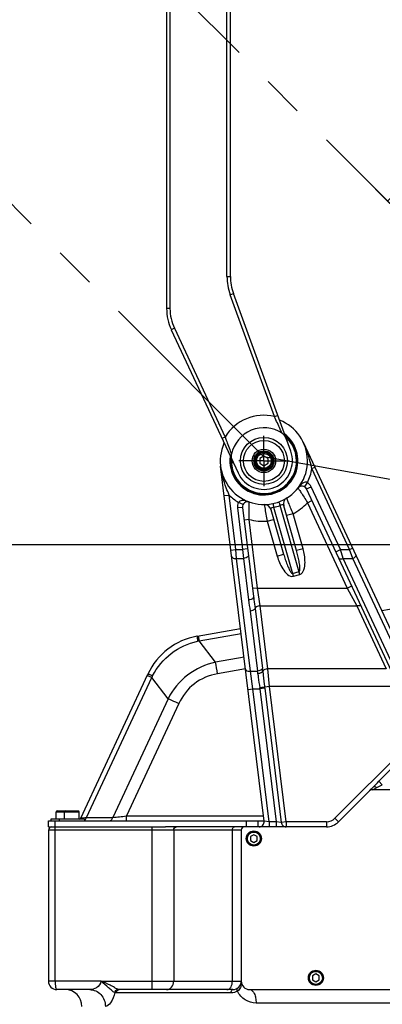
# Model space of a CAD drawing. Header units: millimetres. Extents: x 0 to 5945, y 0 to 4205.
# Tile 58 of 80: x 2676 to 2892, y 2399 to 2986. Entities that reach past the tile are written whole.
import ezdxf

# ---------------------------------------------------------------- set-up
doc = ezdxf.new("R2010")
doc.units = ezdxf.units.MM
doc.header["$LTSCALE"] = 326.975
doc.linetypes.add('CENTER', pattern=[0.6, 0.375, -0.075, 0.075, -0.075])
doc.layers.get('0').update_dxf_attribs({"linetype": 'CONTINUOUS'})
for name, color, linetype in [('204104000008_DXF_DIMENSION', 7, 'CONTINUOUS'), ('304102000077_DXF_DIMENSION', 7, 'CONTINUOUS'), ('304102000080_DXF_DIMENSION', 7, 'CONTINUOUS'), ('304103000028_DXF_DIMENSION', 7, 'CONTINUOUS'), ('304103000029_DXF_AXIS', 7, 'CONTINUOUS'), ('304103000029DXF_CONTINUOUS_LINE', 7, 'CONTINUOUS'), ('304103000031DXF_CONTINUOUS_LINE', 7, 'CONTINUOUS'), ('304104000210DXF_CONTINUOUS_LINE', 7, 'CONTINUOUS'), ('304105000160DXF_CONTINUOUS_LINE', 7, 'CONTINUOUS'), ('304105000184DXF_CONTINUOUS_LINE', 7, 'CONTINUOUS'), ('304107000039DXF_CONTINUOUS_LINE', 7, 'CONTINUOUS'), ('501023000017DXF_CONTINUOUS_LINE', 7, 'CONTINUOUS'), ('501023000078DXF_CONTINUOUS_LINE', 7, 'CONTINUOUS'), ('537003000017DXF_CONTINUOUS_LINE', 7, 'CONTINUOUS'), ('604006000002DXF_CONTINUOUS_LINE', 7, 'CONTINUOUS'), ('604006000006DXF_CONTINUOUS_LINE', 7, 'CONTINUOUS'), ('DEFAULT_1', 7, 'CENTER')]:
    doc.layers.add(name, color=color, linetype=linetype)
doc.styles.get("Standard").update_dxf_attribs({"font": 'txt', "width": 0.7})
doc.dimstyles.new('DIMSTYLE_4', dxfattribs={"dimtxt": 17.5, "dimasz": 15, "dimexe": 2, "dimexo": 0.2, "dimgap": 1.75, "dimtad": 0, "dimtih": 1, "dimtoh": 1, "dimdec": 1, "dimdsep": 46, "dimtxsty": 'Standard', "dimblk": '_FILLED', "dimblk1": '_FILLED', "dimblk2": '_FILLED', "dimcen": 0.09, "dimclrt": 5, "dimazin": 2, "dimtp": 0.5, "dimtm": 0.5, "dimtfac": 1, "dimtdec": 65535, "dimtofl": 0, "dimtmove": 0, "dimatfit": 3, "dimldrblk": '_FILLED', "dimfxl": 0, "dimtolj": 1, "dimarcsym": 0})
doc.dimstyles.new('DIMSTYLE_6', dxfattribs={"dimtxt": 17.5, "dimasz": 15, "dimexe": 2, "dimexo": 0.2, "dimgap": 0.875, "dimtad": 1, "dimdsep": 46, "dimtxsty": 'Standard', "dimblk": '_FILLED', "dimblk1": '_FILLED', "dimblk2": '_FILLED', "dimcen": 0.09, "dimclrt": 5, "dimazin": 2, "dimtp": 0.01, "dimtm": 0.01, "dimtfac": 1, "dimtofl": 0, "dimtmove": 0, "dimatfit": 3, "dimldrblk": '_FILLED', "dimfxl": 0, "dimtolj": 1, "dimarcsym": 0})

# ---------------------------------------------------------------- blocks, each defined once
blk = doc.blocks.new('*D6')
at = {"layer": '204104000008_DXF_DIMENSION', "color": 2, "linetype": 'Continuous'}
for p, q in [((3097.61, 2676.67), (3097.61, 2971.75)), ((3096.9, 2676.38), (2888.25, 2885.03))]:
    blk.add_line(p, q, dxfattribs=at)
for start, end in [(90, 114.43296), (123.96055, 135)]:
    blk.add_arc((3097.61, 2675.67), 286.08, start, end, dxfattribs=at)
for points in [[(3082.66, 2959.61), (3097.61, 2961.75), (3082.57, 2963.11)], [(2905, 2889.56), (2895.32, 2877.96), (2907.41, 2887.02)]]:
    blk.add_solid(points, dxfattribs=at)
blk = doc.blocks.new('_FILLED')
at = {"color": 0, "linetype": 'ByBlock'}
blk.add_solid([(0, 0), (-1, 0.117), (-1, -0.117)], dxfattribs=at)
blk = doc.blocks.new('*D17')
at = {"layer": '304102000080_DXF_DIMENSION', "color": 2, "linetype": 'Continuous'}
for p, q in [((4067.7, 3552.17), (1934.99, 3552.17)), ((1944.99, 3552.17), (1944.99, 2875.92)), ((1944.99, 2199.67), (1944.99, 2875.92)), ((2767.49, 2199.67), (1934.99, 2199.67))]:
    blk.add_line(p, q, dxfattribs=at)
at = {"layer": '304102000080_DXF_DIMENSION', "color": 2, "linetype": 'Continuous', "xscale": 15, "yscale": 15, "zscale": 15}
for p, rotation in [((1944.99, 3552.17), 90), ((1944.99, 2199.67), 270)]:
    blk.add_blockref('_FILLED', p, dxfattribs=dict(at, rotation=rotation))
blk = doc.blocks.new('*D23')
at = {"layer": '304103000028_DXF_DIMENSION', "color": 2, "linetype": 'Continuous'}
for p, q in [((3096.61, 2673.17), (2142.64, 2673.17)), ((2152.64, 2673.17), (2152.64, 2436.42)), ((2152.64, 2199.67), (2152.64, 2436.42)), ((2767.49, 2199.67), (2142.64, 2199.67))]:
    blk.add_line(p, q, dxfattribs=at)
at = {"layer": '304103000028_DXF_DIMENSION', "color": 2, "linetype": 'Continuous', "xscale": 15, "yscale": 15, "zscale": 15}
for p, rotation in [((2152.64, 2673.17), 90), ((2152.64, 2199.67), 270)]:
    blk.add_blockref('_FILLED', p, dxfattribs=dict(at, rotation=rotation))
blk = doc.blocks.new('*D24')
at = {"layer": '304102000077_DXF_DIMENSION', "color": 2, "linetype": 'Continuous'}
for p, q in [((3045.61, 3403.17), (2139.82, 3403.17)), ((2149.82, 3403.17), (2149.82, 3038.17)), ((2149.82, 2673.17), (2149.82, 3038.17)), ((3096.61, 2673.17), (2139.82, 2673.17))]:
    blk.add_line(p, q, dxfattribs=at)
at = {"layer": '304102000077_DXF_DIMENSION', "color": 2, "linetype": 'Continuous', "xscale": 15, "yscale": 15, "zscale": 15}
for p, rotation in [((2149.82, 3403.17), 90), ((2149.82, 2673.17), 270)]:
    blk.add_blockref('_FILLED', p, dxfattribs=dict(at, rotation=rotation))

msp = doc.modelspace()

# ---------------------------------------------------------------- linework, layer by layer
at = {"layer": '304103000029_DXF_AXIS', "color": 7, "linetype": 'CENTER'}
for q in [(2821.604, 2738.172), (2806.604, 2723.172), (2821.604, 2708.172), (2836.604, 2723.172)]:
    msp.add_line((2821.604, 2723.172), q, dxfattribs=at)
at = {"layer": '304103000029DXF_CONTINUOUS_LINE', "color": 7, "linetype": 'Continuous'}
for p, q in [((2922.1, 2569.179), (2845.168, 2734.16)), ((2821.762, 2508.538), (2795.797, 2720.004)), ((2899.284, 2594.445), (2847.06, 2706.44)), ((2808.882, 2695.493), (2815.414, 2642.292)), ((2825.728, 2694.276), (2833.397, 2667.531)), ((2841.088, 2669.736), (2833.418, 2696.481)), ((2884.668, 2526.729), (2886.916, 2528.977)), ((2810.111, 2505.172), (2762.905, 2505.172)), ((2693.111, 2503.172), (2693.111, 2413.172)), ((2717.775, 2408.172), (2698.111, 2408.172)), ((2803.112, 2408.172), (2735.306, 2408.172))]:
    msp.add_line(p, q, dxfattribs=at)
at = {"layer": '304103000029DXF_CONTINUOUS_LINE', "color": 9, "linetype": 'Continuous'}
for p, q in [((2850.235, 2718.562), (2852.047, 2719.407)), ((2872.72, 2670.343), (2850.235, 2718.562)), ((2845.95, 2707.704), (2847.559, 2710.237)), ((2847.06, 2706.44), (2849.779, 2707.708)), ((2867.203, 2670.343), (2849.779, 2707.708)), ((2797.95, 2702.472), (2800.928, 2702.838)), ((2804.918, 2670.343), (2800.928, 2702.838)), ((2809.154, 2697.153), (2806.447, 2698.448)), ((2847.573, 2698.241), (2850.292, 2699.509)), ((2808.882, 2695.493), (2805.905, 2695.127)), ((2805.905, 2695.127), (2808.948, 2670.343)), ((2821.846, 2697.174), (2821.898, 2696.837)), ((2839.221, 2654.477), (2827.464, 2695.477)), ((2843.066, 2655.58), (2831.31, 2696.58)), ((2847.573, 2698.241), (2871.263, 2647.439)), ((2812.792, 2688.268), (2809.814, 2687.902)), ((2817.805, 2647.44), (2812.792, 2688.268)), ((2823.588, 2687.227), (2827.433, 2688.33)), ((2823.588, 2687.227), (2829.552, 2666.428)), ((2838.969, 2691.637), (2835.124, 2690.535)), ((2844.933, 2670.838), (2838.969, 2691.637)), ((2801.94, 2669.977), (2804.918, 2670.343)), ((2804.918, 2670.343), (2808.948, 2670.343)), ((2805.373, 2665.043), (2804.918, 2670.343)), ((2811.925, 2670.708), (2808.948, 2670.343)), ((2808.948, 2670.343), (2809.403, 2665.043)), ((2844.933, 2670.838), (2841.088, 2669.736)), ((2864.484, 2669.075), (2867.203, 2670.343)), ((2867.203, 2670.343), (2872.72, 2670.343)), ((2868.933, 2665.043), (2867.203, 2670.343)), ((2872.72, 2670.343), (2874.532, 2671.188)), ((2874.697, 2665.043), (2872.72, 2670.343)), ((2813.614, 2597.923), (2805.373, 2665.043)), ((2805.373, 2665.043), (2809.403, 2665.043)), ((2809.403, 2665.043), (2812.437, 2640.336)), ((2829.552, 2666.428), (2833.397, 2667.531)), ((2900.231, 2597.924), (2868.933, 2665.043)), ((2868.933, 2665.043), (2874.697, 2665.043)), ((2905.995, 2597.924), (2874.697, 2665.043)), ((2838.754, 2656.107), (2842.599, 2657.21)), ((2839.221, 2654.477), (2843.066, 2655.58)), ((2817.805, 2647.438), (2814.827, 2647.072)), ((2817.805, 2647.44), (2871.263, 2647.439)), ((2819.302, 2636.84), (2817.805, 2647.44)), ((2871.263, 2647.438), (2873.982, 2648.706)), ((2871.263, 2647.439), (2876.947, 2636.839)), ((2816.359, 2635.255), (2820.749, 2599.508)), ((2823.904, 2599.357), (2819.302, 2636.84)), ((2819.302, 2636.84), (2876.947, 2636.839)), ((2876.947, 2636.839), (2894.425, 2599.357)), ((2813.417, 2633.67), (2817.807, 2597.923)), ((2894.425, 2599.357), (2823.904, 2599.357)), ((2825.01, 2588.758), (2823.904, 2599.357)), ((2813.614, 2597.923), (2817.807, 2597.923)), ((2815.111, 2587.322), (2813.614, 2597.923)), ((2812.133, 2586.959), (2815.111, 2587.325)), ((2815.111, 2587.322), (2819.226, 2587.325)), ((2824.83, 2508.172), (2815.111, 2587.322)), ((2822.162, 2587.685), (2819.226, 2587.325)), ((2819.226, 2587.325), (2828.944, 2508.172)), ((2825.01, 2588.758), (2822.073, 2588.398)), ((2822.162, 2587.685), (2831.969, 2507.812)), ((2834.905, 2508.172), (2825.01, 2588.758)), ((2898.626, 2588.758), (2825.01, 2588.758)), ((2906.623, 2552.926), (2863.919, 2510.223)), ((2890.144, 2532.264), (2908.714, 2550.835)), ((2887.518, 2527.755), (2889.037, 2528.514)), ((2890.144, 2532.264), (2892.235, 2530.172)), ((2886.354, 2527.172), (2886.79, 2527.39)), ((2886.79, 2527.39), (2887.518, 2527.755)), ((2697.111, 2413.172), (2697.111, 2505.172)), ((2755.08, 2408.172), (2755.08, 2505.172)), ((2824.83, 2508.172), (2821.762, 2508.538)), ((2824.83, 2508.172), (2824.83, 2505.172)), ((2828.944, 2508.172), (2824.83, 2508.172)), ((2828.944, 2508.172), (2828.944, 2505.172)), ((2831.969, 2507.812), (2828.944, 2508.172)), ((2834.905, 2508.172), (2831.969, 2507.812)), ((2834.905, 2508.172), (2834.905, 2505.172)), ((2858.969, 2508.172), (2834.905, 2508.172)), ((2858.969, 2508.172), (2858.969, 2505.172)), ((2863.919, 2510.223), (2866.04, 2508.101)), ((2808.111, 2503.172), (2693.111, 2503.172)), ((2767.853, 2503.172), (2767.853, 2413.172)), ((2802.801, 2413.172), (2802.801, 2503.172)), ((2697.111, 2413.172), (2693.111, 2413.172)), ((2724.427, 2413.172), (2697.111, 2413.172)), ((2724.427, 2413.172), (2755.08, 2413.172)), ((2755.08, 2413.172), (2808.111, 2413.172)), ((2802.003, 2406.172), (2733.51, 2406.172)), ((2988.044, 2400.172), (2816.948, 2400.172))]:
    msp.add_line(p, q, dxfattribs=at)
at = {"layer": '304103000029DXF_CONTINUOUS_LINE', "color": 7, "linetype": 'Continuous'}
for centre, radius, start, end in [((2821.604, 2723.172), 26, 156.248867, 68.751133), ((2821.604, 2723.172), 20.288, 172.537854, 52.70039), ((2821.604, 2723.172), 20, 173.900398, 51.2163), ((2844.341, 2705.172), 3, 25, 141.633119), ((2811.86, 2695.858), 3, 70.366881, 187), ((2837.263, 2697.584), 4, 121.466014, 195.999974), ((2821.883, 2693.173), 4, 16.004716, 90.535248), ((2695.111, 2503.172), 2, 90, 180), ((2818.785, 2508.172), 3, 270, 7), ((2698.111, 2413.172), 5, 179.989277, 270.071487), ((2803.111, 2413.172), 5, 270, 359.927135), ((2703.111, 2398.172), 10, 0, 90)]:
    msp.add_arc(centre, radius, start, end, dxfattribs=at)
at = {"layer": '304103000029DXF_CONTINUOUS_LINE', "color": 9, "linetype": 'Continuous'}
for centre, radius, start, end in [((2821.604, 2723.172), 29, 333.508664, 350.851593), ((2844.341, 2705.172), 6, 25, 57.570903), ((2821.604, 2723.172), 29, 224.523516, 238.491336), ((2811.86, 2695.858), 6, 154.429094, 187), ((2821.128, 2724.832), 30.031, 282.181406, 289.818594), ((2821.604, 2723.172), 36, 298.839588, 316.168449), ((2821.604, 2723.172), 36, 255.831551, 273.160412), ((2662.064, 2580.066), 159.871, 6.349557, 6.984739), ((2755.152, 2589.124), 63.269, 6.57724, 7.994513), ((2713.375, 2572.378), 106.9, 8.037587, 8.373122), ((2543.501, 2553.466), 280.754, 7.000843, 7.14739), ((2858.969, 2515.172), 7, 270, 315)]:
    msp.add_arc(centre, radius, start, end, dxfattribs=at)
for points, knots in [([(2850.235, 2718.562), (2849.922, 2719.916), (2848.642, 2725.234), (2846.893, 2730.461), (2845.168, 2734.16)], [0, 0, 0, 0, 0.2540665, 1, 1, 1, 1]), ([(2800.928, 2702.838), (2800.323, 2704.228), (2798.002, 2709.737), (2796.342, 2715.571), (2795.797, 2720.004)], [0, 0, 0, 0, 0.2535272, 1, 1, 1, 1]), ([(2847.559, 2710.237), (2847.058, 2710.629), (2845.514, 2710.53), (2844.563, 2709.712), (2844.091, 2709.299)], [0, 0, 0, 0, 0.5037808, 1, 1, 1, 1]), ([(2841.989, 2707.034), (2841.991, 2706.964), (2842.236, 2706.765), (2842.489, 2706.236), (2843.075, 2705.439), (2844.086, 2703.848), (2845.64, 2701.433), (2846.901, 2699.36), (2847.573, 2698.241)], [0, 0, 0, 0, 0.0201243, 0.0793231, 0.1744395, 0.3007914, 0.6241671, 1, 1, 1, 1]), ([(2812.868, 2698.684), (2812.331, 2698.875), (2810.433, 2699.512), (2806.997, 2699.968), (2806.447, 2698.448)], [0, 0, 0, 0, 0.2606537, 1, 1, 1, 1]), ([(2812.792, 2688.268), (2812.769, 2689.572), (2812.74, 2691.999), (2812.778, 2694.871), (2812.792, 2696.756), (2812.867, 2697.742), (2812.801, 2698.325), (2812.904, 2698.624), (2812.868, 2698.684)], [0, 0, 0, 0, 0.3758345, 0.6992102, 0.8255608, 0.9206766, 0.9798759, 1, 1, 1, 1]), ([(2830.421, 2698.713), (2830.472, 2698.731), (2830.537, 2698.404), (2830.742, 2698.113), (2830.994, 2697.378), (2831.198, 2696.875), (2831.31, 2696.58)], [0, 0, 0, 0, 0.0707331, 0.272613, 0.5911944, 1, 1, 1, 1]), ([(2838.969, 2691.637), (2838.508, 2692.835), (2837.646, 2695.046), (2836.583, 2697.633), (2835.899, 2699.321), (2835.505, 2700.168), (2835.341, 2700.706), (2835.175, 2700.93), (2835.175, 2700.996)], [0, 0, 0, 0, 0.3810853, 0.7053162, 0.8301562, 0.923175, 0.9805825, 1, 1, 1, 1]), ([(2821.898, 2696.837), (2821.968, 2696.388), (2822.477, 2693.176), (2823.057, 2689.974), (2823.588, 2687.227)], [0, 0, 0, 0, 0.1397216, 1, 1, 1, 1]), ([(2826.925, 2695.415), (2826.536, 2695.356), (2825.748, 2695.266), (2825.663, 2694.505), (2825.728, 2694.276)], [0, 0, 0, 0, 0.6232542, 1, 1, 1, 1]), ([(2827.088, 2697.757), (2827.035, 2697.746), (2827.153, 2697.433), (2827.133, 2697.078), (2827.31, 2696.321), (2827.402, 2695.787), (2827.464, 2695.477)], [0, 0, 0, 0, 0.0707321, 0.2726116, 0.5911933, 1, 1, 1, 1]), ([(2833.418, 2696.481), (2833.353, 2696.71), (2832.878, 2697.31), (2832.161, 2696.969), (2831.8, 2696.813)], [0, 0, 0, 0, 0.3761381, 1, 1, 1, 1]), ([(2842.599, 2657.21), (2843.103, 2657.354), (2843.099, 2658.854), (2843.049, 2660.767), (2842.604, 2663.525), (2841.934, 2666.629), (2841.383, 2668.707), (2841.088, 2669.736)], [0, 0, 0, 0, 0.1226965, 0.2482651, 0.4989134, 0.7494726, 1, 1, 1, 1]), ([(2843.066, 2655.58), (2845.554, 2656.293), (2846.638, 2663.514), (2845.687, 2668.208), (2844.933, 2670.838)], [0, 0, 0, 0, 0.4860132, 1, 1, 1, 1]), ([(2802.395, 2666.267), (2802.421, 2666.063), (2803.051, 2665.021), (2804.45, 2664.962), (2805.373, 2665.043)], [0, 0, 0, 0, 0.1817795, 1, 1, 1, 1]), ([(2812.381, 2666.999), (2812.408, 2666.775), (2811.957, 2665.49), (2810.431, 2665.134), (2809.403, 2665.043)], [0, 0, 0, 0, 0.1791265, 1, 1, 1, 1]), ([(2829.552, 2666.428), (2830.307, 2663.797), (2831.988, 2659.313), (2836.734, 2653.763), (2839.221, 2654.477)], [0, 0, 0, 0, 0.5140482, 1, 1, 1, 1]), ([(2833.397, 2667.531), (2833.692, 2666.503), (2834.326, 2664.45), (2835.401, 2661.464), (2836.485, 2658.891), (2837.455, 2657.239), (2838.247, 2655.962), (2838.754, 2656.107)], [0, 0, 0, 0, 0.2503579, 0.5007466, 0.7512153, 0.8767336, 1, 1, 1, 1]), ([(2866.214, 2665.365), (2866.286, 2665.209), (2867.05, 2664.525), (2868.186, 2664.793), (2868.933, 2665.043)], [0, 0, 0, 0, 0.1792282, 1, 1, 1, 1]), ([(2874.697, 2665.043), (2874.978, 2665.138), (2875.737, 2665.471), (2876.767, 2666.396), (2876.509, 2666.948)], [0, 0, 0, 0, 0.3274228, 1, 1, 1, 1]), ([(2815.414, 2642.292), (2815.442, 2642.068), (2814.99, 2640.783), (2813.465, 2640.427), (2812.437, 2640.336)], [0, 0, 0, 0, 0.1791279, 1, 1, 1, 1]), ([(2815.414, 2642.292), (2815.489, 2641.687), (2815.804, 2639.341), (2816.145, 2636.999), (2816.359, 2635.255)], [0, 0, 0, 0, 0.2576323, 1, 1, 1, 1]), ([(2816.359, 2635.255), (2816.295, 2635.047), (2815.595, 2634.08), (2814.344, 2633.752), (2813.417, 2633.67)], [0, 0, 0, 0, 0.1900504, 1, 1, 1, 1]), ([(2819.302, 2636.84), (2818.955, 2636.809), (2817.873, 2636.615), (2816.593, 2636.01), (2816.359, 2635.255)], [0, 0, 0, 0, 0.305327, 1, 1, 1, 1]), ([(2876.947, 2636.84), (2877.245, 2636.94), (2878.097, 2637.17), (2879.401, 2637.085), (2879.665, 2636.518)], [0, 0, 0, 0, 0.3347223, 1, 1, 1, 1]), ([(2810.637, 2599.147), (2810.662, 2598.943), (2811.293, 2597.901), (2812.691, 2597.841), (2813.614, 2597.923)], [0, 0, 0, 0, 0.1817793, 1, 1, 1, 1]), ([(2820.749, 2599.508), (2820.684, 2599.299), (2819.984, 2598.332), (2818.733, 2598.005), (2817.807, 2597.923)], [0, 0, 0, 0, 0.1900507, 1, 1, 1, 1]), ([(2823.904, 2599.357), (2823.554, 2599.326), (2822.467, 2599.131), (2821.169, 2598.512), (2820.954, 2597.747)], [0, 0, 0, 0, 0.3066891, 1, 1, 1, 1]), ([(2820.954, 2597.747), (2820.807, 2597.321), (2819.736, 2596.646), (2818.668, 2596.424), (2818.005, 2596.371)], [0, 0, 0, 0, 0.4042035, 1, 1, 1, 1]), ([(2818.005, 2596.371), (2818.083, 2595.7), (2818.429, 2592.887), (2818.822, 2590.08), (2819.136, 2587.944)], [0, 0, 0, 0, 0.2381336, 1, 1, 1, 1]), ([(2820.954, 2597.747), (2821.036, 2597.012), (2821.393, 2593.894), (2821.774, 2590.778), (2822.073, 2588.398)], [0, 0, 0, 0, 0.2356198, 1, 1, 1, 1]), ([(2822.073, 2588.398), (2821.961, 2588.362), (2820.98, 2588.196), (2820.002, 2588.055), (2819.136, 2587.944)], [0, 0, 0, 0, 0.1190483, 1, 1, 1, 1]), ([(2886.916, 2528.977), (2887.008, 2529.068), (2887.761, 2529.363), (2888.522, 2528.872), (2889.037, 2528.514)], [0, 0, 0, 0, 0.1711196, 1, 1, 1, 1]), ([(2767.853, 2503.172), (2767.853, 2503.672), (2768.15, 2504.667), (2769.11, 2505.172), (2769.556, 2505.172)], [0, 0, 0, 0, 0.5282618, 1, 1, 1, 1]), ([(2802.801, 2503.172), (2802.801, 2503.43), (2802.869, 2504.226), (2803.52, 2505.172), (2804.092, 2505.172)], [0, 0, 0, 0, 0.3100412, 1, 1, 1, 1]), ([(2831.969, 2507.812), (2832.058, 2507.11), (2832.745, 2505.722), (2834.204, 2505.172), (2834.905, 2505.172)], [0, 0, 0, 0, 0.5023774, 1, 1, 1, 1]), ([(2697.111, 2413.172), (2697.111, 2411.984), (2697.235, 2410.346), (2697.581, 2408.767), (2697.935, 2408.172), (2698.113, 2408.172)], [0, 0, 0, 0, 0.6831528, 0.8979975, 1, 1, 1, 1]), ([(2724.393, 2413.172), (2724.393, 2411.616), (2722.099, 2408.889), (2719.165, 2408.172), (2717.775, 2408.172)], [0, 0, 0, 0, 0.5282197, 1, 1, 1, 1]), ([(2734.438, 2408.339), (2733.734, 2408.617), (2732.28, 2409.525), (2729.066, 2411.382), (2726.333, 2412.614), (2724.392, 2413.172)], [0, 0, 0, 0, 0.2033355, 0.4573392, 1, 1, 1, 1]), ([(2732.634, 2406.405), (2732.04, 2406.657), (2730.834, 2407.684), (2728.171, 2410.007), (2725.954, 2411.912), (2724.393, 2413.172)], [0, 0, 0, 0, 0.1814407, 0.4358793, 1, 1, 1, 1]), ([(2763.596, 2408.172), (2764.712, 2408.172), (2767.11, 2409.436), (2767.853, 2411.923), (2767.853, 2413.172)], [0, 0, 0, 0, 0.4717414, 1, 1, 1, 1]), ([(2801.469, 2409.127), (2801.685, 2409.37), (2802.5, 2410.566), (2802.801, 2412.06), (2802.801, 2413.172)], [0, 0, 0, 0, 0.2257719, 1, 1, 1, 1]), ([(2808.111, 2413.134), (2808.11, 2412.19), (2808.172, 2410.889), (2807.765, 2409.667), (2807.63, 2409.364)], [0, 0, 0, 0, 0.7400343, 1, 1, 1, 1]), ([(2717.775, 2408.172), (2720.175, 2408.172), (2725.255, 2405.86), (2727.075, 2400.698), (2727.075, 2398.172)], [0, 0, 0, 0, 0.487188, 1, 1, 1, 1]), ([(2732.634, 2406.405), (2732.148, 2404.294), (2731.196, 2401.104), (2728.35, 2398.172), (2727.075, 2398.172)], [0, 0, 0, 0, 0.6293954, 1, 1, 1, 1]), ([(2733.51, 2406.172), (2733.51, 2406.675), (2733.846, 2407.693), (2734.84, 2408.172), (2735.306, 2408.172)], [0, 0, 0, 0, 0.5190279, 1, 1, 1, 1]), ([(2799.571, 2408.172), (2800.092, 2408.172), (2800.823, 2408.478), (2801.337, 2408.979), (2801.469, 2409.127)], [0, 0, 0, 0, 0.7243053, 1, 1, 1, 1]), ([(2802.003, 2406.172), (2802.003, 2406.429), (2802.058, 2407.171), (2802.576, 2408.172), (2803.111, 2408.172)], [0, 0, 0, 0, 0.3239426, 1, 1, 1, 1]), ([(2805.809, 2407.273), (2805.728, 2407.451), (2805.531, 2407.956), (2805.481, 2408.753), (2805.803, 2408.959)], [0, 0, 0, 0, 0.3380808, 1, 1, 1, 1]), ([(2816.948, 2400.172), (2814.716, 2400.172), (2810.047, 2401.512), (2806.842, 2405.164), (2805.81, 2407.274)], [0, 0, 0, 0, 0.4872389, 1, 1, 1, 1]), ([(2813.111, 2408.172), (2814.306, 2408.172), (2815.962, 2406.066), (2816.748, 2403.164), (2816.948, 2401.198), (2816.948, 2400.172)], [0, 0, 0, 0, 0.381941, 0.6722743, 1, 1, 1, 1])]:
    msp.add_open_spline(points, degree=3, knots=knots, dxfattribs=at)
for points in [[(2844.091, 2709.299), (2843.316, 2708.62), (2842.628, 2707.842), (2841.989, 2707.034)], [(2827.464, 2695.477), (2827.284, 2695.463), (2827.104, 2695.443), (2826.925, 2695.415)], [(2831.8, 2696.813), (2831.633, 2696.742), (2831.47, 2696.663), (2831.31, 2696.58)], [(2812.437, 2640.336), (2812.711, 2638.107), (2813.143, 2635.9), (2813.417, 2633.67)], [(2886.916, 2528.977), (2888.002, 2530.063), (2889.058, 2531.178), (2890.144, 2532.264)], [(2889.037, 2528.514), (2890.111, 2529.05), (2891.16, 2529.634), (2892.233, 2530.171)], [(2732.634, 2406.405), (2732.724, 2407.282), (2733.563, 2408.235), (2734.438, 2408.339)], [(2733.51, 2406.172), (2733.208, 2406.172), (2732.899, 2406.26), (2732.634, 2406.405)], [(2735.305, 2408.172), (2735.011, 2408.172), (2734.712, 2408.231), (2734.438, 2408.339)], [(2805.81, 2407.274), (2804.693, 2406.568), (2803.324, 2406.172), (2802.003, 2406.172)], [(2807.63, 2409.364), (2807.254, 2408.52), (2806.595, 2407.761), (2805.81, 2407.274)]]:
    msp.add_open_spline(points, degree=3, dxfattribs=at)
at = {"layer": '304103000031DXF_CONTINUOUS_LINE', "color": 7, "linetype": 'Continuous'}
for p, q in [((2763.604, 3362.366), (2763.604, 2813.979)), ((2801.604, 2833.116), (2801.604, 3343.228)), ((2837.578, 2728.987), (2803.413, 2822.856)), ((2766.414, 2801.301), (2806.196, 2715.988))]:
    msp.add_line(p, q, dxfattribs=at)
at = {"layer": '304103000031DXF_CONTINUOUS_LINE', "color": 9, "linetype": 'Continuous'}
for p, q in [((2765.604, 3362.366), (2765.604, 2813.979)), ((2799.604, 2833.116), (2799.604, 3343.228)), ((2799.604, 2833.116), (2801.604, 2833.116)), ((2801.534, 2822.172), (2803.413, 2822.856)), ((2827.939, 2749.623), (2801.534, 2822.172)), ((2765.604, 2813.979), (2763.604, 2813.979)), ((2768.227, 2802.146), (2766.414, 2801.301)), ((2768.227, 2802.146), (2798.42, 2737.396)), ((2827.939, 2749.622), (2829.819, 2750.306)), ((2827.99, 2749.506), (2827.939, 2749.623)), ((2798.421, 2737.395), (2796.608, 2736.55))]:
    msp.add_line(p, q, dxfattribs=at)
for centre, radius, start, end in [((2831.604, 2833.116), 32, 180, 200), ((2793.604, 2813.979), 28, 180, 205), ((2821.604, 2723.172), 27.198, 76.530398, 148.469617)]:
    msp.add_arc(centre, radius, start, end, dxfattribs=at)
at = {"layer": '304103000031DXF_CONTINUOUS_LINE', "color": 7, "linetype": 'Continuous'}
for centre, radius, start, end in [((2831.604, 2833.116), 30, 180, 200), ((2793.604, 2813.979), 30, 180, 205), ((2821.604, 2723.172), 19.715, 56.735591, 168.264469), ((2821.604, 2723.172), 17, 205, 20)]:
    msp.add_arc(centre, radius, start, end, dxfattribs=at)
at = {"layer": '304103000031DXF_CONTINUOUS_LINE', "color": 9, "linetype": 'Continuous'}
for points, knots in [([(2832.417, 2739.657), (2832.048, 2740.458), (2830.542, 2743.727), (2829.069, 2747.012), (2827.99, 2749.506)], [0, 0, 0, 0, 0.2450891, 1, 1, 1, 1]), ([(2798.421, 2737.396), (2798.762, 2736.534), (2800.092, 2733.143), (2801.36, 2729.729), (2802.301, 2727.182)], [0, 0, 0, 0, 0.2546853, 1, 1, 1, 1])]:
    msp.add_open_spline(points, degree=3, knots=knots, dxfattribs=at)
at = {"layer": '304103000031DXF_CONTINUOUS_LINE', "color": 7, "linetype": 'Continuous'}
for points, knots in [([(2832.417, 2739.657), (2833.214, 2739.134), (2834.334, 2737.469), (2835.118, 2735.745), (2835.447, 2734.844)], [0, 0, 0, 0, 0.4984297, 1, 1, 1, 1]), ([(2803.562, 2721.637), (2803.157, 2722.506), (2802.493, 2724.28), (2802.107, 2726.249), (2802.301, 2727.182)], [0, 0, 0, 0, 0.501558, 1, 1, 1, 1])]:
    msp.add_open_spline(points, degree=3, knots=knots, dxfattribs=at)
at = {"layer": '304104000210DXF_CONTINUOUS_LINE', "color": 7, "linetype": 'Continuous'}
for radius in [14, 12.2, 7, 6]:
    msp.add_circle((2821.604, 2723.172), radius, dxfattribs=at)
at = {"layer": '304104000210DXF_CONTINUOUS_LINE', "color": 9, "linetype": 'Continuous'}
msp.add_circle((2821.604, 2723.172), 5.5, dxfattribs=at)
at = {"layer": '304105000160DXF_CONTINUOUS_LINE', "color": 7, "linetype": 'Continuous'}
for p, q in [((2884.526, 2526.587), (2866.04, 2508.101)), ((3000.668, 2527.172), (2885.94, 2527.172)), ((2858.969, 2505.172), (2810.111, 2505.172)), ((2808.111, 2503.172), (2808.111, 2413.172)), ((2813.111, 2408.172), (2991.069, 2408.172))]:
    msp.add_line(p, q, dxfattribs=at)
for centre, radius, start, end in [((2885.94, 2525.172), 2, 90, 135), ((2810.111, 2503.172), 2, 90, 180), ((2858.969, 2515.172), 10, 270, 315), ((2813.111, 2413.172), 5, 180, 270)]:
    msp.add_arc(centre, radius, start, end, dxfattribs=at)
at = {"layer": '304105000184DXF_CONTINUOUS_LINE', "color": 7, "linetype": 'Continuous'}
for p, q in [((2694.611, 2509.672), (2694.611, 2508.672)), ((2699.611, 2509.672), (2694.611, 2509.672)), ((2699.611, 2509.672), (2699.611, 2508.672)), ((2714.611, 2509.672), (2699.611, 2509.672)), ((2714.611, 2509.672), (2714.611, 2508.672))]:
    msp.add_line(p, q, dxfattribs=at)
at = {"layer": '304107000039DXF_CONTINUOUS_LINE', "color": 7, "linetype": 'Continuous'}
for p, q in [((2891.858, 2634.033), (2937.387, 2642.061)), ((2781.728, 2618.676), (2807.677, 2623.252)), ((2712.419, 2510.405), (2752.42, 2596.187)), ((2693.111, 2505.172), (2693.111, 2508.672)), ((2693.111, 2508.672), (2821.762, 2508.672)), ((2693.111, 2505.172), (2762.905, 2505.172))]:
    msp.add_line(p, q, dxfattribs=at)
at = {"layer": '304107000039DXF_CONTINUOUS_LINE', "color": 9, "linetype": 'Continuous'}
for p, q in [((2782.96, 2615.981), (2808.027, 2620.401)), ((2792.747, 2603.226), (2782.96, 2615.981)), ((2809.767, 2606.227), (2792.747, 2603.226)), ((2810.617, 2599.31), (2793.964, 2596.374)), ((2715.78, 2510.742), (2754.69, 2594.186)), ((2764.431, 2581.491), (2754.69, 2594.186)), ((2764.431, 2581.491), (2731.441, 2510.742)), ((2770.816, 2578.565), (2739.6, 2511.62)), ((2715.78, 2510.742), (2731.441, 2510.742)), ((2739.599, 2508.672), (2739.599, 2511.62)), ((2739.6, 2511.62), (2821.384, 2511.62)), ((2697.111, 2505.172), (2697.111, 2508.672)), ((2810.969, 2508.672), (2810.969, 2505.172)), ((2818.04, 2508.672), (2818.04, 2505.172))]:
    msp.add_line(p, q, dxfattribs=at)
at = {"layer": '304107000039DXF_CONTINUOUS_LINE', "color": 7, "linetype": 'Continuous'}
for centre, radius, start, end in [((2788.673, 2579.284), 40, 99.998475, 155.001538), ((2709.7, 2511.672), 3, 317.649264, 334.999969)]:
    msp.add_arc(centre, radius, start, end, dxfattribs=at)
at = {"layer": '304107000039DXF_CONTINUOUS_LINE', "color": 9, "linetype": 'Continuous'}
for centre, radius, start, end in [((193.351, 2137.859), 2640.724, 9.999069, 10.150074), ((3217.777, 2353.313), 521.986, 152.392046, 152.518954), ((2491.003, 4783.98), 2285.918, 276.037651, 276.243331)]:
    msp.add_arc(centre, radius, start, end, dxfattribs=at)
for points, knots in [([(2781.727, 2618.676), (2781.71, 2618.673), (2781.73, 2618.577), (2781.722, 2618.463), (2781.759, 2618.212), (2781.816, 2617.731), (2781.94, 2616.906), (2782.048, 2616.2), (2782.113, 2615.794)], [0, 0, 0, 0, 0.0174186, 0.0667912, 0.1481618, 0.2609023, 0.5761572, 1, 1, 1, 1]), ([(2782.441, 2618.802), (2782.456, 2618.804), (2782.443, 2618.7), (2782.495, 2618.603), (2782.524, 2618.352), (2782.621, 2617.886), (2782.76, 2617.073), (2782.888, 2616.38), (2782.96, 2615.981)], [0, 0, 0, 0, 0.0164992, 0.0656118, 0.1469007, 0.259673, 0.5753007, 1, 1, 1, 1]), ([(2755.225, 2595.211), (2757.903, 2600.332), (2765.635, 2609.468), (2776.473, 2614.544), (2782.113, 2615.794)], [0, 0, 0, 0, 0.5000778, 1, 1, 1, 1]), ([(2792.747, 2603.226), (2786.789, 2601.917), (2775.221, 2596.745), (2767.247, 2586.905), (2764.431, 2581.491)], [0, 0, 0, 0, 0.4998866, 1, 1, 1, 1]), ([(2752.012, 2595.312), (2752.019, 2595.327), (2752.106, 2595.281), (2752.218, 2595.26), (2752.45, 2595.158), (2752.899, 2594.977), (2753.662, 2594.642), (2754.315, 2594.354), (2754.69, 2594.186)], [0, 0, 0, 0, 0.0172857, 0.0666222, 0.147984, 0.2607328, 0.5760457, 1, 1, 1, 1]), ([(2752.421, 2596.188), (2752.45, 2596.252), (2752.81, 2596.106), (2753.264, 2596.008), (2754.179, 2595.633), (2754.839, 2595.372), (2755.225, 2595.211)], [0, 0, 0, 0, 0.0707482, 0.2651117, 0.578967, 1, 1, 1, 1]), ([(2793.964, 2596.374), (2789.02, 2595.502), (2779.296, 2591.488), (2772.938, 2583.116), (2770.816, 2578.565)], [0, 0, 0, 0, 0.4999763, 1, 1, 1, 1]), ([(2770.816, 2578.565), (2770.23, 2578.839), (2768.107, 2579.824), (2765.978, 2580.8), (2764.431, 2581.491)], [0, 0, 0, 0, 0.2761908, 1, 1, 1, 1]), ([(2712.419, 2510.405), (2712.411, 2510.387), (2712.554, 2510.433), (2712.661, 2510.409), (2712.98, 2510.459), (2713.541, 2510.504), (2714.505, 2510.611), (2715.318, 2510.694), (2715.78, 2510.742)], [0, 0, 0, 0, 0.0167828, 0.0681331, 0.1529528, 0.2694088, 0.587383, 1, 1, 1, 1]), ([(2714.617, 2508.89), (2714.758, 2508.974), (2715.339, 2509.448), (2715.656, 2510.179), (2715.78, 2510.742)], [0, 0, 0, 0, 0.2225567, 1, 1, 1, 1]), ([(2729.525, 2508.672), (2729.963, 2508.672), (2730.94, 2509.23), (2731.322, 2510.199), (2731.441, 2510.742)], [0, 0, 0, 0, 0.4408143, 1, 1, 1, 1])]:
    msp.add_open_spline(points, degree=3, knots=knots, dxfattribs=at)
msp.add_open_spline([(2782.113, 2615.794), (2782.395, 2615.856), (2782.677, 2615.919), (2782.96, 2615.981)], degree=3, dxfattribs=at)
at = {"layer": '501023000017DXF_CONTINUOUS_LINE', "color": 7, "linetype": 'Continuous'}
for p, q in [((2697.751, 2509.672), (2697.751, 2514.172)), ((2698.251, 2514.672), (2703.251, 2514.672)), ((2702.751, 2509.672), (2702.751, 2514.172)), ((2703.251, 2514.672), (2710.971, 2514.672)), ((2711.471, 2509.672), (2711.471, 2514.172)), ((2815.611, 2500.482), (2813.611, 2499.327)), ((2813.611, 2499.327), (2813.611, 2497.018)), ((2817.611, 2499.327), (2815.611, 2500.482)), ((2817.611, 2497.018), (2817.611, 2499.327)), ((2813.611, 2497.018), (2815.611, 2495.863)), ((2815.611, 2495.863), (2817.611, 2497.018)), ((2852.611, 2417.482), (2850.611, 2416.327)), ((2854.611, 2416.327), (2852.611, 2417.482)), ((2850.611, 2416.327), (2850.611, 2414.018)), ((2850.611, 2414.018), (2852.611, 2412.863)), ((2852.611, 2412.863), (2854.611, 2414.018)), ((2854.611, 2414.018), (2854.611, 2416.327))]:
    msp.add_line(p, q, dxfattribs=at)
at = {"layer": '501023000017DXF_CONTINUOUS_LINE', "color": 9, "linetype": 'Continuous'}
for p, q in [((2697.751, 2514.172), (2702.751, 2514.172)), ((2702.751, 2514.172), (2711.471, 2514.172))]:
    msp.add_line(p, q, dxfattribs=at)
at = {"layer": '501023000017DXF_CONTINUOUS_LINE', "color": 7, "linetype": 'Continuous'}
for centre in [(2815.611, 2498.172), (2852.611, 2415.172)]:
    msp.add_circle(centre, 4.36, dxfattribs=at)
at = {"layer": '501023000017DXF_CONTINUOUS_LINE', "color": 9, "linetype": 'Continuous'}
for centre in [(2815.611, 2498.172), (2852.611, 2415.172)]:
    msp.add_circle(centre, 3.86, dxfattribs=at)
at = {"layer": '501023000017DXF_CONTINUOUS_LINE', "color": 7, "linetype": 'Continuous'}
for centre, start, end in [((2698.251, 2514.172), 90, 180), ((2703.251, 2514.172), 90, 180), ((2710.971, 2514.172), 0, 90)]:
    msp.add_arc(centre, 0.5, start, end, dxfattribs=at)
at = {"layer": '501023000078DXF_CONTINUOUS_LINE', "color": 7, "linetype": 'Continuous'}
for p, q in [((2821.604, 2726.059), (2819.104, 2724.616)), ((2819.104, 2724.616), (2819.104, 2721.729)), ((2824.104, 2724.616), (2821.604, 2726.059)), ((2824.104, 2721.729), (2824.104, 2724.616)), ((2819.104, 2721.729), (2821.604, 2720.286)), ((2821.604, 2720.286), (2824.104, 2721.729))]:
    msp.add_line(p, q, dxfattribs=at)
msp.add_circle((2821.604, 2723.172), 5, dxfattribs=at)
at = {"layer": '501023000078DXF_CONTINUOUS_LINE', "color": 9, "linetype": 'Continuous'}
msp.add_circle((2821.604, 2723.172), 4.4, dxfattribs=at)
at = {"layer": '537003000017DXF_CONTINUOUS_LINE', "color": 7, "linetype": 'Continuous'}
msp.add_arc((2821.604, 2723.172), 19.423, 176.07664, 48.720494, dxfattribs=at)
at = {"layer": '604006000002DXF_CONTINUOUS_LINE', "color": 7, "linetype": 'Continuous'}
for centre in [(2815.611, 2498.172), (2852.611, 2415.172)]:
    msp.add_circle(centre, 4.5, dxfattribs=at)
at = {"layer": '604006000006DXF_CONTINUOUS_LINE', "color": 7, "linetype": 'Continuous'}
for start, end in [(98.229608, 261.770392), (264.663505, 270)]:
    msp.add_arc((2821.604, 2723.172), 5, start, end, dxfattribs=at)
at = {"layer": 'DEFAULT_1', "color": 2, "linetype": 'CENTER'}
for p, q in [((2821.604, 2725.672), (2305.416, 3241.86)), ((2581.423, 3191.86), (3097.611, 2675.672)), ((3097.611, 2675.672), (2821.604, 2725.672))]:
    msp.add_line(p, q, dxfattribs=at)

# ---------------------------------------------------------------- dimensions: what is measured, and where the dimension line sits
at = {"layer": '204104000008_DXF_DIMENSION', "color": 2, "linetype": 'Continuous'}
dim = msp.add_angular_dim_2l(base=(2988.133, 2939.975), line1=((3097.611, 2673.612), (3097.611, 2676.472)), line2=((3099.069, 2674.215), (3097.046, 2676.238)), dimstyle='DIMSTYLE_4', dxfattribs=at)
dim.commit()
dim.dimension.update_dxf_attribs({"geometry": '*D6', "text_midpoint": (2939.614, 2916.453), "dimtype": 162})
at = {"layer": '304102000077_DXF_DIMENSION', "color": 2, "linetype": 'Continuous'}
dim = msp.add_linear_dim(base=(2149.821, 3403.172), p1=(3096.811, 2673.172), p2=(3045.811, 3403.172), angle=90, dimstyle='DIMSTYLE_6', dxfattribs=at)
dim.commit()
dim.dimension.update_dxf_attribs({"geometry": '*D24', "text_midpoint": (2149.821, 3019.797), "dimtype": 160})
at = {"layer": '304102000080_DXF_DIMENSION', "color": 2, "linetype": 'Continuous'}
dim = msp.add_linear_dim(base=(1944.991, 2199.672), p1=(4067.903, 3552.172), p2=(2767.688, 2199.672), angle=270, dimstyle='DIMSTYLE_6', dxfattribs=at)
dim.commit()
dim.dimension.update_dxf_attribs({"geometry": '*D17', "text_midpoint": (1944.991, 2839.172), "dimtype": 160})
at = {"layer": '304103000028_DXF_DIMENSION', "color": 2, "linetype": 'Continuous'}
dim = msp.add_linear_dim(base=(2152.64, 2673.172), p1=(2767.688, 2199.672), p2=(3096.811, 2673.172), angle=90, dimstyle='DIMSTYLE_6', dxfattribs=at)
dim.commit()
dim.dimension.update_dxf_attribs({"geometry": '*D23', "text_midpoint": (2152.64, 2405.797), "dimtype": 160})

doc.saveas('drawing.dxf')
